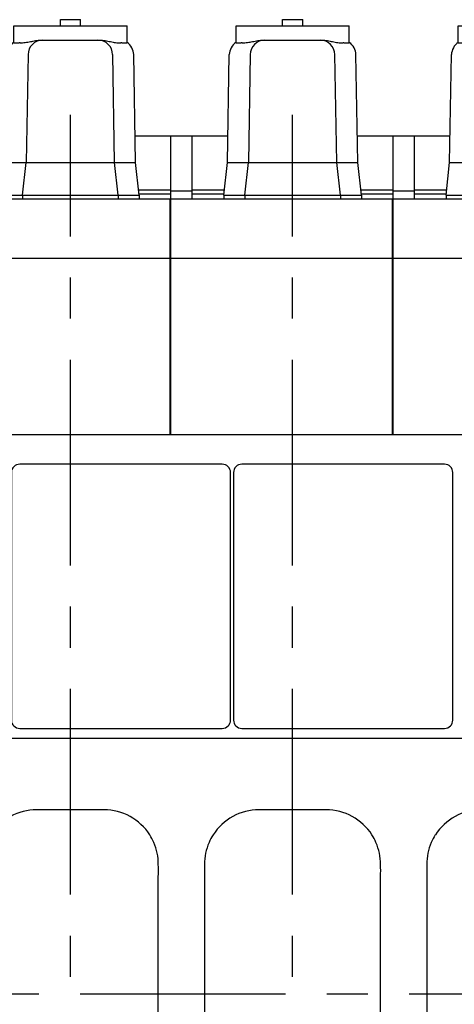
# Model space of a CAD drawing. Header units: millimetres. Extents: x 0 to 1189, y 0 to 841.
# Tile 13 of 117: x 263 to 315, y 149 to 266. Entities that reach past the tile are written whole.
import ezdxf

# ---------------------------------------------------------------- set-up
doc = ezdxf.new("R2010")
doc.units = ezdxf.units.MM
doc.header["$LTSCALE"] = 65.395
doc.linetypes.add('CENTER', pattern=[0.6, 0.375, -0.075, 0.075, -0.075])
for name, color, linetype in [('1907_210700_40_SIMPLE1_T2_X_PBL609', 7, 'CONTINUOUS'), ('1907_210700_40_SIMPLE1_T2_X_PBL652', 7, 'CONTINUOUS'), ('1907_210700_40_SIMPLE1_T2_X_PBL681', 7, 'CONTINUOUS'), ('1907_210700_40_SIMPLE1_X_ABL608', 7, 'CONTINUOUS'), ('1907_210700_40_SIMPLE1_X_ABL651', 7, 'CONTINUOUS'), ('1907_210700_40_SIMPLE1_X_ABL680', 7, 'CONTINUOUS'), ('1907_211000_02_SIMPLE1_T1_X_PBL627', 7, 'CONTINUOUS'), ('1907_211000_02_SIMPLE1_T1_X_PBL678', 7, 'CONTINUOUS'), ('1907_211000_02_SIMPLE1_X_ABL626', 7, 'CONTINUOUS'), ('1907_211000_02_SIMPLE1_X_ABL677', 7, 'CONTINUOUS'), ('1907_722100_95_ABL736', 7, 'CONTINUOUS'), ('1907_722100_95_ABL738', 7, 'CONTINUOUS'), ('1907_722100_95_P01_PBL737', 7, 'CONTINUOUS'), ('1907_722100_95_P01_PBL739', 7, 'CONTINUOUS'), ('1947_000000_IMO-2_SKL_PBL565', 7, 'CONTINUOUS'), ('1947_111100_12_SIMPLE1_T1_X_PBL533', 7, 'CONTINUOUS'), ('1947_111100_12_SIMPLE1_X_ABL532', 7, 'CONTINUOUS'), ('1947_111200_09_SIMPLE1_C_ABL529', 7, 'CONTINUOUS'), ('1947_111200_09_SIMPLE1_T12_C_PBL604', 7, 'CONTINUOUS'), ('1947_111200_09_SIMPLE1_T12_C_PBL620', 7, 'CONTINUOUS'), ('1947_111200_09_SIMPLE1_T12_C_PBL621', 7, 'CONTINUOUS'), ('1947_111200_09_SIMPLE1_T7_C_PBL610', 7, 'CONTINUOUS'), ('1947_111200_09_SIMPLE1_T7_C_PBL653', 7, 'CONTINUOUS'), ('1947_832000_08_SIMPLE1_T5_X_PBL728', 7, 'CONTINUOUS'), ('1947_832000_08_SIMPLE1_T5_X_PBL729', 7, 'CONTINUOUS'), ('1947_832000_08_SIMPLE1_X_ABL727', 7, 'CONTINUOUS'), ('1947_864200_02_ABL551', 7, 'CONTINUOUS'), ('32087_000000_TLKGS_MARKETING_ABL510', 7, 'CONTINUOUS'), ('32087_030000_TLKGS_ABL549', 7, 'CONTINUOUS'), ('32087_030000_TLKGS_V_ABL511', 7, 'CONTINUOUS'), ('32087_100000_TLKGS_V_ABL512', 7, 'CONTINUOUS'), ('32087_111000_01_SIMPLE1_X_ABL531', 7, 'CONTINUOUS'), ('32087_171000_01_SIMPLE1_T2_X_PBL607', 7, 'CONTINUOUS'), ('32087_171000_01_SIMPLE1_T2_X_PBL628', 7, 'CONTINUOUS'), ('32087_171000_01_SIMPLE1_T2_X_PBL679', 7, 'CONTINUOUS'), ('32087_171000_01_SIMPLE1_X_ABL553', 7, 'CONTINUOUS'), ('32087_200000_TLKGS_V_ABL555', 7, 'CONTINUOUS'), ('32087_700000_TLKGS_V_ABL536', 7, 'CONTINUOUS'), ('32087_727000_01_SIMPLE1_T1_X_PBL538', 7, 'CONTINUOUS'), ('32087_727000_01_SIMPLE1_X_ABL537', 7, 'CONTINUOUS'), ('32087_800000_TLKGS_ABL550', 7, 'CONTINUOUS'), ('32087_800000_TLKGS_V_ABL684', 7, 'CONTINUOUS'), ('right_6_VBL509', 7, 'CONTINUOUS')]:
    doc.layers.add(name, color=color, linetype=linetype)

# ---------------------------------------------------------------- blocks, each defined once
blk = doc.blocks.new('1947_111200_09_SIMPLE1_T12_C_PBL604', base_point=(269.49, 153.75))
at = {"layer": '1947_111200_09_SIMPLE1_T12_C_PBL604', "color": 7, "linetype": 'Continuous'}
for p, q in [((273.5, 172), (265.49, 172)), ((259, 165.49), (259.01, 164.01)), ((259.01, 164.01), (259.01, 143.5)), ((279.99, 143.49), (279.99, 164)), ((280, 141.99), (279.99, 143.49)), ((278.97, 138.5), (278.98, 138.51)), ((265.5, 135.5), (273.5, 135.5))]:
    blk.add_line(p, q, dxfattribs=at)
for centre, radius, start, end in [((265.51, 165.48), 6.52, 90.1732, 147.2173), ((273.5, 165.5), 6.5, 32.694, 90), ((265.5, 165.5), 6.5, 156.5056, 180.0668), ((265.44, 165.52), 6.44, 147.2173, 156.5056), ((273.52, 165.58), 6.44, 22.9923, 32.2056), ((273.5, 165.5), 6.49, 359.9828, 23.5645), ((267.89, 164.75), 12.12, 356.489, 3.557), ((224.46, 142.75), 34.55, 358.7753, 1.2482), ((265.5, 142), 6.49, 179.9178, 203.6301), ((273.5, 142), 6.5, 336.5214, 359.9537), ((265.47, 141.92), 6.44, 203.1105, 212.1454), ((273.55, 141.97), 6.43, 327.5209, 336.5982), ((265.5, 142), 6.5, 212.5834, 270.0031), ((273.5, 142), 6.5, 270, 327.37)]:
    blk.add_arc(centre, radius, start, end, dxfattribs=at)
blk = doc.blocks.new('1947_111200_09_SIMPLE1_T7_C_PBL610', base_point=(275.54, 197.45))
at = {"layer": '1947_111200_09_SIMPLE1_T7_C_PBL610', "color": 7, "linetype": 'Continuous'}
for p, q in [((287.61, 213.2), (263.46, 213.2)), ((262.46, 212.2), (262.46, 182.7)), ((288.61, 182.7), (288.61, 212.2)), ((263.46, 181.7), (287.61, 181.7))]:
    blk.add_line(p, q, dxfattribs=at)
for centre, start, end in [((263.46, 212.2), 90, 180), ((287.61, 212.2), 0, 90), ((263.46, 182.7), 180, 270), ((287.61, 182.7), 270, 360)]:
    blk.add_arc(centre, 1, start, end, dxfattribs=at)
blk = doc.blocks.new('1947_111200_09_SIMPLE1_T12_C_PBL620', base_point=(295.99, 153.75))
at = {"layer": '1947_111200_09_SIMPLE1_T12_C_PBL620', "color": 7, "linetype": 'Continuous'}
for p, q in [((300, 172), (291.99, 172)), ((285.5, 165.49), (285.51, 164.01)), ((285.51, 164.01), (285.51, 143.5)), ((306.49, 143.49), (306.49, 164)), ((306.5, 141.99), (306.49, 143.49)), ((305.47, 138.5), (305.48, 138.51)), ((292, 135.5), (300, 135.5))]:
    blk.add_line(p, q, dxfattribs=at)
for centre, radius, start, end in [((292.01, 165.48), 6.52, 90.1732, 147.2173), ((300, 165.5), 6.5, 32.694, 90), ((292, 165.5), 6.5, 156.5056, 180.0668), ((291.94, 165.52), 6.44, 147.2173, 156.5056), ((300.02, 165.58), 6.44, 22.9923, 32.2056), ((300, 165.5), 6.49, 359.9828, 23.5645), ((294.39, 164.75), 12.12, 356.489, 3.557), ((250.96, 142.75), 34.55, 358.7753, 1.2482), ((292, 142), 6.49, 179.9178, 203.6301), ((300, 142), 6.5, 336.5214, 359.9537), ((291.97, 141.92), 6.44, 203.1105, 212.1454), ((300.05, 141.97), 6.43, 327.5209, 336.5982), ((292, 142), 6.5, 212.5834, 270.0031), ((300, 142), 6.5, 270, 327.37)]:
    blk.add_arc(centre, radius, start, end, dxfattribs=at)
blk = doc.blocks.new('1947_111200_09_SIMPLE1_T12_C_PBL621', base_point=(322.49, 153.75))
at = {"layer": '1947_111200_09_SIMPLE1_T12_C_PBL621', "color": 7, "linetype": 'Continuous'}
for p, q in [((326.5, 172), (318.49, 172)), ((312, 165.49), (312.01, 164.01)), ((312.01, 164.01), (312.01, 143.5)), ((332.99, 143.49), (332.99, 164)), ((333, 141.99), (332.99, 143.49)), ((331.97, 138.5), (331.98, 138.51)), ((318.5, 135.5), (326.5, 135.5))]:
    blk.add_line(p, q, dxfattribs=at)
for centre, radius, start, end in [((318.51, 165.48), 6.52, 90.1732, 147.2173), ((326.5, 165.5), 6.5, 32.694, 90), ((318.5, 165.5), 6.5, 156.5056, 180.0668), ((318.44, 165.52), 6.44, 147.2173, 156.5056), ((326.52, 165.58), 6.44, 22.9923, 32.2056), ((326.5, 165.5), 6.49, 359.9828, 23.5645), ((320.89, 164.75), 12.12, 356.489, 3.557), ((277.46, 142.75), 34.55, 358.7753, 1.2482), ((318.5, 142), 6.49, 179.9178, 203.6301), ((326.5, 142), 6.5, 336.5214, 359.9537), ((318.47, 141.92), 6.44, 203.1105, 212.1454), ((326.55, 141.97), 6.43, 327.5209, 336.5982), ((318.5, 142), 6.5, 212.5834, 270.0031), ((326.5, 142), 6.5, 270, 327.37)]:
    blk.add_arc(centre, radius, start, end, dxfattribs=at)
blk = doc.blocks.new('1947_111200_09_SIMPLE1_T7_C_PBL653', base_point=(302.03, 197.45))
at = {"layer": '1947_111200_09_SIMPLE1_T7_C_PBL653', "color": 7, "linetype": 'Continuous'}
for p, q in [((314.11, 213.2), (289.96, 213.2)), ((288.96, 212.2), (288.96, 182.7)), ((315.11, 182.7), (315.11, 212.2)), ((289.96, 181.7), (314.11, 181.7))]:
    blk.add_line(p, q, dxfattribs=at)
for centre, start, end in [((289.96, 212.2), 90, 180), ((314.11, 212.2), 0, 90), ((289.96, 182.7), 180, 270), ((314.11, 182.7), 270, 360)]:
    blk.add_arc(centre, 1, start, end, dxfattribs=at)
blk = doc.blocks.new('1947_111200_09_SIMPLE1_C_ABL529', base_point=(283.9, 174.94))
at = {"layer": '1947_111200_09_SIMPLE1_T12_C_PBL604'}
blk.add_blockref('1947_111200_09_SIMPLE1_T12_C_PBL604', (269.49, 153.75), dxfattribs=at)
at = {"layer": '1947_111200_09_SIMPLE1_T12_C_PBL620'}
blk.add_blockref('1947_111200_09_SIMPLE1_T12_C_PBL620', (295.99, 153.75), dxfattribs=at)
at = {"layer": '1947_111200_09_SIMPLE1_T12_C_PBL621'}
blk.add_blockref('1947_111200_09_SIMPLE1_T12_C_PBL621', (322.49, 153.75), dxfattribs=at)
at = {"layer": '1947_111200_09_SIMPLE1_T7_C_PBL610'}
blk.add_blockref('1947_111200_09_SIMPLE1_T7_C_PBL610', (275.54, 197.45), dxfattribs=at)
at = {"layer": '1947_111200_09_SIMPLE1_T7_C_PBL653'}
blk.add_blockref('1947_111200_09_SIMPLE1_T7_C_PBL653', (302.03, 197.45), dxfattribs=at)
blk = doc.blocks.new('1947_111100_12_SIMPLE1_T1_X_PBL533', base_point=(285.2, 169.62))
at = {"layer": '1947_111100_12_SIMPLE1_T1_X_PBL533', "color": 7, "linetype": 'Continuous'}
for p, q in [((159.4, 216.75), (411, 216.75)), ((407.45, 180.5), (175.35, 180.5))]:
    blk.add_line(p, q, dxfattribs=at)
blk = doc.blocks.new('1947_111100_12_SIMPLE1_X_ABL532', base_point=(285.2, 169.625))
at = {"layer": '1947_111100_12_SIMPLE1_T1_X_PBL533'}
blk.add_blockref('1947_111100_12_SIMPLE1_T1_X_PBL533', (285.2, 169.625), dxfattribs=at)
blk = doc.blocks.new('32087_111000_01_SIMPLE1_X_ABL531', base_point=(285.2, 169.625))
at = {"layer": '1947_111100_12_SIMPLE1_X_ABL532'}
blk.add_blockref('1947_111100_12_SIMPLE1_X_ABL532', (285.2, 169.625), dxfattribs=at)
blk = doc.blocks.new('32087_171000_01_SIMPLE1_T2_X_PBL607', base_point=(268.2, 230.8))
at = {"layer": '32087_171000_01_SIMPLE1_T2_X_PBL607', "color": 7, "linetype": 'Continuous'}
for p, q in [((255, 216.75), (255, 244.85)), ((255, 244.85), (281.4, 244.85)), ((281.4, 216.75), (281.4, 244.85)), ((255, 237.75), (281.4, 237.75))]:
    blk.add_line(p, q, dxfattribs=at)
blk = doc.blocks.new('32087_171000_01_SIMPLE1_T2_X_PBL628', base_point=(294.7, 230.8))
at = {"layer": '32087_171000_01_SIMPLE1_T2_X_PBL628', "color": 7, "linetype": 'Continuous'}
for p, q in [((281.5, 216.75), (281.5, 244.85)), ((281.5, 244.85), (307.9, 244.85)), ((307.9, 216.75), (307.9, 244.85)), ((281.5, 237.75), (307.9, 237.75))]:
    blk.add_line(p, q, dxfattribs=at)
blk = doc.blocks.new('32087_171000_01_SIMPLE1_T2_X_PBL679', base_point=(321.2, 230.8))
at = {"layer": '32087_171000_01_SIMPLE1_T2_X_PBL679', "color": 7, "linetype": 'Continuous'}
for p, q in [((308, 216.75), (308, 244.85)), ((308, 244.85), (334.4, 244.85)), ((334.4, 216.75), (334.4, 244.85)), ((308, 237.75), (334.4, 237.75))]:
    blk.add_line(p, q, dxfattribs=at)
blk = doc.blocks.new('32087_171000_01_SIMPLE1_X_ABL553', base_point=(285.5, 230.8))
at = {"layer": '32087_171000_01_SIMPLE1_T2_X_PBL607'}
blk.add_blockref('32087_171000_01_SIMPLE1_T2_X_PBL607', (268.2, 230.8), dxfattribs=at)
at = {"layer": '32087_171000_01_SIMPLE1_T2_X_PBL628'}
blk.add_blockref('32087_171000_01_SIMPLE1_T2_X_PBL628', (294.7, 230.8), dxfattribs=at)
at = {"layer": '32087_171000_01_SIMPLE1_T2_X_PBL679'}
blk.add_blockref('32087_171000_01_SIMPLE1_T2_X_PBL679', (321.2, 230.8), dxfattribs=at)
blk = doc.blocks.new('32087_100000_TLKGS_V_ABL512', base_point=(297.525, 166.65))
at = {"layer": '1947_111200_09_SIMPLE1_C_ABL529'}
blk.add_blockref('1947_111200_09_SIMPLE1_C_ABL529', (283.9, 174.9375), dxfattribs=at)
at = {"layer": '32087_111000_01_SIMPLE1_X_ABL531'}
blk.add_blockref('32087_111000_01_SIMPLE1_X_ABL531', (285.2, 169.625), dxfattribs=at)
at = {"layer": '32087_171000_01_SIMPLE1_X_ABL553'}
blk.add_blockref('32087_171000_01_SIMPLE1_X_ABL553', (285.5, 230.8), dxfattribs=at)
blk = doc.blocks.new('32087_727000_01_SIMPLE1_T1_X_PBL538', base_point=(315.81, 259.88))
at = {"layer": '32087_727000_01_SIMPLE1_T1_X_PBL538', "color": 7, "linetype": 'Continuous'}
for p, q in [((281.48, 252.3), (277.22, 252.3)), ((281.48, 244.65), (281.48, 252.3)), ((284.02, 252.3), (281.48, 252.3)), ((284.02, 244.85), (284.02, 252.3)), ((288.29, 252.3), (284.02, 252.3)), ((307.98, 252.3), (303.72, 252.3)), ((307.98, 244.65), (307.98, 252.3)), ((310.52, 252.3), (307.98, 252.3)), ((310.52, 244.85), (310.52, 252.3)), ((314.79, 252.3), (310.52, 252.3)), ((281.48, 245.85), (277.63, 245.85)), ((277.68, 245.45), (281.48, 245.45)), ((284.02, 245.77), (281.48, 245.77)), ((287.87, 245.85), (284.02, 245.85)), ((284.02, 245.45), (287.82, 245.45)), ((307.98, 245.85), (304.13, 245.85)), ((304.18, 245.45), (307.98, 245.45)), ((310.52, 245.77), (307.98, 245.77)), ((314.37, 245.85), (310.52, 245.85)), ((310.52, 245.45), (314.32, 245.45))]:
    blk.add_line(p, q, dxfattribs=at)
blk = doc.blocks.new('32087_727000_01_SIMPLE1_X_ABL537', base_point=(315.81, 259.88))
at = {"layer": '32087_727000_01_SIMPLE1_T1_X_PBL538'}
blk.add_blockref('32087_727000_01_SIMPLE1_T1_X_PBL538', (315.81, 259.88), dxfattribs=at)
blk = doc.blocks.new('32087_700000_TLKGS_V_ABL536', base_point=(315.81, 259.88))
at = {"layer": '32087_727000_01_SIMPLE1_X_ABL537'}
blk.add_blockref('32087_727000_01_SIMPLE1_X_ABL537', (315.81, 259.88), dxfattribs=at)
blk = doc.blocks.new('1907_210700_40_SIMPLE1_T2_X_PBL609', base_point=(269.5, 255.52))
at = {"layer": '1907_210700_40_SIMPLE1_T2_X_PBL609', "color": 7, "linetype": 'Continuous'}
for p, q in [((262.75, 263.46), (262.75, 265.45)), ((262.75, 265.45), (276.25, 265.45)), ((268.3, 265.45), (268.3, 266.2)), ((268.3, 266.2), (270.7, 266.2)), ((270.7, 265.45), (270.7, 266.2)), ((276.25, 263.46), (276.25, 265.45)), ((265.96, 263.75), (273.03, 263.75)), ((261.73, 249.15), (261.95, 262.03)), ((264.45, 262.03), (264.23, 249.15)), ((274.77, 249.15), (274.54, 262.03)), ((277.27, 249.15), (277.05, 262.03)), ((261.3, 245.26), (261.73, 249.15)), ((261.73, 249.15), (277.27, 249.15)), ((263.8, 245.26), (264.23, 249.15)), ((275.2, 245.26), (274.77, 249.15)), ((277.7, 245.26), (277.27, 249.15)), ((261.3, 245.26), (261.3, 244.85)), ((261.3, 245.26), (277.7, 245.26)), ((263.8, 245.26), (263.8, 244.85)), ((275.2, 245.26), (275.2, 244.85)), ((277.7, 245.26), (277.7, 244.85))]:
    blk.add_line(p, q, dxfattribs=at)
for centre, radius, start, end in [((263.7, 262), 1.75, 123.0888, 179.0157), ((263.44, 261.86), 1.58, 87.9538, 92.3666), ((266.2, 262), 1.75, 90, 179.0171), ((272.79, 262), 1.75, 0.9983, 90), ((275.58, 261.88), 1.55, 88.2837, 92.2195), ((275.3, 262), 1.75, 0.9577, 57.1454)]:
    blk.add_arc(centre, radius, start, end, dxfattribs=at)
for points, knots in [([(262.75, 263.46), (262.75, 263.46), (262.77, 263.45), (262.8, 263.44), (262.85, 263.44), (262.96, 263.44), (263.13, 263.44), (263.29, 263.44), (263.37, 263.44)], [0, 0, 0, 0, 0.021989, 0.073859, 0.157732, 0.272737, 0.588445, 1, 1, 1, 1]), ([(263.49, 263.44), (263.7, 263.44), (264.12, 263.46), (264.73, 263.58), (265.34, 263.71), (265.76, 263.75), (265.96, 263.75)], [0, 0, 0, 0, 0.249411, 0.499844, 0.750407, 1, 1, 1, 1]), ([(273.03, 263.75), (273.24, 263.75), (273.66, 263.71), (274.27, 263.58), (274.89, 263.45), (275.31, 263.43), (275.52, 263.43)], [0, 0, 0, 0, 0.249571, 0.500167, 0.75063, 1, 1, 1, 1]), ([(275.63, 263.43), (275.71, 263.43), (275.87, 263.43), (276.04, 263.43), (276.15, 263.44), (276.2, 263.44), (276.23, 263.45), (276.25, 263.46), (276.25, 263.46)], [0, 0, 0, 0, 0.410589, 0.7256, 0.840451, 0.924384, 0.976675, 1, 1, 1, 1])]:
    blk.add_open_spline(points, degree=3, knots=knots, dxfattribs=at)
blk = doc.blocks.new('1907_210700_40_SIMPLE1_X_ABL608', base_point=(269.5, 255.52))
at = {"layer": '1907_210700_40_SIMPLE1_T2_X_PBL609'}
blk.add_blockref('1907_210700_40_SIMPLE1_T2_X_PBL609', (269.5, 255.52), dxfattribs=at)
blk = doc.blocks.new('1907_211000_02_SIMPLE1_T1_X_PBL627', base_point=(281.45, 237.43))
at = {"layer": '1907_211000_02_SIMPLE1_T1_X_PBL627', "color": 7, "linetype": 'Continuous'}
for p, q in [((281.4, 244.65), (281.5, 244.65)), ((281.4, 244.05), (281.47, 244.05)), ((281.47, 230.2), (281.47, 244.05)), ((281.5, 230.2), (281.4, 230.2))]:
    blk.add_line(p, q, dxfattribs=at)
blk = doc.blocks.new('1907_211000_02_SIMPLE1_X_ABL626', base_point=(281.45, 237.425))
at = {"layer": '1907_211000_02_SIMPLE1_T1_X_PBL627'}
blk.add_blockref('1907_211000_02_SIMPLE1_T1_X_PBL627', (281.45, 237.425), dxfattribs=at)
blk = doc.blocks.new('1907_210700_40_SIMPLE1_T2_X_PBL652', base_point=(296, 255.52))
at = {"layer": '1907_210700_40_SIMPLE1_T2_X_PBL652', "color": 7, "linetype": 'Continuous'}
for p, q in [((289.25, 263.46), (289.25, 265.45)), ((289.25, 265.45), (302.75, 265.45)), ((294.8, 265.45), (294.8, 266.2)), ((294.8, 266.2), (297.2, 266.2)), ((297.2, 265.45), (297.2, 266.2)), ((302.75, 263.46), (302.75, 265.45)), ((292.46, 263.75), (299.53, 263.75)), ((288.23, 249.15), (288.45, 262.03)), ((290.95, 262.03), (290.73, 249.15)), ((301.27, 249.15), (301.04, 262.03)), ((303.77, 249.15), (303.55, 262.03)), ((287.8, 245.26), (288.23, 249.15)), ((288.23, 249.15), (303.77, 249.15)), ((290.3, 245.26), (290.73, 249.15)), ((301.7, 245.26), (301.27, 249.15)), ((304.2, 245.26), (303.77, 249.15)), ((287.8, 245.26), (287.8, 244.85)), ((287.8, 245.26), (304.2, 245.26)), ((290.3, 245.26), (290.3, 244.85)), ((301.7, 245.26), (301.7, 244.85)), ((304.2, 245.26), (304.2, 244.85))]:
    blk.add_line(p, q, dxfattribs=at)
for centre, radius, start, end in [((290.2, 262), 1.75, 123.0888, 179.0157), ((289.94, 261.86), 1.58, 87.9538, 92.3666), ((292.7, 262), 1.75, 90, 179.0171), ((299.29, 262), 1.75, 0.9983, 90), ((302.08, 261.88), 1.55, 88.2837, 92.2195), ((301.8, 262), 1.75, 0.9577, 57.1454)]:
    blk.add_arc(centre, radius, start, end, dxfattribs=at)
for points, knots in [([(289.25, 263.46), (289.25, 263.46), (289.27, 263.45), (289.3, 263.44), (289.35, 263.44), (289.46, 263.44), (289.63, 263.44), (289.79, 263.44), (289.87, 263.44)], [0, 0, 0, 0, 0.021989, 0.073859, 0.157732, 0.272737, 0.588445, 1, 1, 1, 1]), ([(289.99, 263.44), (290.2, 263.44), (290.62, 263.46), (291.23, 263.58), (291.84, 263.71), (292.26, 263.75), (292.46, 263.75)], [0, 0, 0, 0, 0.249411, 0.499844, 0.750407, 1, 1, 1, 1]), ([(299.53, 263.75), (299.74, 263.75), (300.16, 263.71), (300.77, 263.58), (301.39, 263.45), (301.81, 263.43), (302.02, 263.43)], [0, 0, 0, 0, 0.249571, 0.500167, 0.75063, 1, 1, 1, 1]), ([(302.13, 263.43), (302.21, 263.43), (302.37, 263.43), (302.54, 263.43), (302.65, 263.44), (302.7, 263.44), (302.73, 263.45), (302.75, 263.46), (302.75, 263.46)], [0, 0, 0, 0, 0.410589, 0.7256, 0.840451, 0.924384, 0.976675, 1, 1, 1, 1])]:
    blk.add_open_spline(points, degree=3, knots=knots, dxfattribs=at)
blk = doc.blocks.new('1907_210700_40_SIMPLE1_X_ABL651', base_point=(296, 255.52))
at = {"layer": '1907_210700_40_SIMPLE1_T2_X_PBL652'}
blk.add_blockref('1907_210700_40_SIMPLE1_T2_X_PBL652', (296, 255.52), dxfattribs=at)
blk = doc.blocks.new('1907_211000_02_SIMPLE1_T1_X_PBL678', base_point=(307.95, 237.43))
at = {"layer": '1907_211000_02_SIMPLE1_T1_X_PBL678', "color": 7, "linetype": 'Continuous'}
for p, q in [((307.9, 244.65), (308, 244.65)), ((307.9, 244.05), (307.97, 244.05)), ((307.97, 230.2), (307.97, 244.05)), ((308, 230.2), (307.9, 230.2))]:
    blk.add_line(p, q, dxfattribs=at)
blk = doc.blocks.new('1907_211000_02_SIMPLE1_X_ABL677', base_point=(307.95, 237.425))
at = {"layer": '1907_211000_02_SIMPLE1_T1_X_PBL678'}
blk.add_blockref('1907_211000_02_SIMPLE1_T1_X_PBL678', (307.95, 237.425), dxfattribs=at)
blk = doc.blocks.new('1907_210700_40_SIMPLE1_T2_X_PBL681', base_point=(322.5, 255.52))
at = {"layer": '1907_210700_40_SIMPLE1_T2_X_PBL681', "color": 7, "linetype": 'Continuous'}
for p, q in [((315.75, 263.46), (315.75, 265.45)), ((315.75, 265.45), (329.25, 265.45)), ((321.3, 265.45), (321.3, 266.2)), ((321.3, 266.2), (323.7, 266.2)), ((323.7, 265.45), (323.7, 266.2)), ((329.25, 263.46), (329.25, 265.45)), ((318.96, 263.75), (326.03, 263.75)), ((314.73, 249.15), (314.95, 262.03)), ((317.45, 262.03), (317.23, 249.15)), ((327.77, 249.15), (327.54, 262.03)), ((330.27, 249.15), (330.05, 262.03)), ((314.3, 245.26), (314.73, 249.15)), ((314.73, 249.15), (330.27, 249.15)), ((316.8, 245.26), (317.23, 249.15)), ((328.2, 245.26), (327.77, 249.15)), ((330.7, 245.26), (330.27, 249.15)), ((314.3, 245.26), (314.3, 244.85)), ((314.3, 245.26), (330.7, 245.26)), ((316.8, 245.26), (316.8, 244.85)), ((328.2, 245.26), (328.2, 244.85)), ((330.7, 245.26), (330.7, 244.85))]:
    blk.add_line(p, q, dxfattribs=at)
for centre, radius, start, end in [((316.7, 262), 1.75, 123.0888, 179.0157), ((316.44, 261.86), 1.58, 87.9538, 92.3666), ((319.2, 262), 1.75, 90, 179.0171), ((325.79, 262), 1.75, 0.9983, 90), ((328.58, 261.88), 1.55, 88.2837, 92.2195), ((328.3, 262), 1.75, 0.9577, 57.1454)]:
    blk.add_arc(centre, radius, start, end, dxfattribs=at)
for points, knots in [([(315.75, 263.46), (315.75, 263.46), (315.77, 263.45), (315.8, 263.44), (315.85, 263.44), (315.96, 263.44), (316.13, 263.44), (316.29, 263.44), (316.37, 263.44)], [0, 0, 0, 0, 0.021989, 0.073859, 0.157732, 0.272737, 0.588445, 1, 1, 1, 1]), ([(316.49, 263.44), (316.7, 263.44), (317.12, 263.46), (317.73, 263.58), (318.34, 263.71), (318.76, 263.75), (318.96, 263.75)], [0, 0, 0, 0, 0.249411, 0.499844, 0.750407, 1, 1, 1, 1]), ([(326.03, 263.75), (326.24, 263.75), (326.66, 263.71), (327.27, 263.58), (327.89, 263.45), (328.31, 263.43), (328.52, 263.43)], [0, 0, 0, 0, 0.249571, 0.500167, 0.75063, 1, 1, 1, 1]), ([(328.63, 263.43), (328.71, 263.43), (328.87, 263.43), (329.04, 263.43), (329.15, 263.44), (329.2, 263.44), (329.23, 263.45), (329.25, 263.46), (329.25, 263.46)], [0, 0, 0, 0, 0.410589, 0.7256, 0.840451, 0.924384, 0.976675, 1, 1, 1, 1])]:
    blk.add_open_spline(points, degree=3, knots=knots, dxfattribs=at)
blk = doc.blocks.new('1907_210700_40_SIMPLE1_X_ABL680', base_point=(322.5, 255.52))
at = {"layer": '1907_210700_40_SIMPLE1_T2_X_PBL681'}
blk.add_blockref('1907_210700_40_SIMPLE1_T2_X_PBL681', (322.5, 255.52), dxfattribs=at)
blk = doc.blocks.new('32087_200000_TLKGS_V_ABL555', base_point=(282.75, 248.2))
at = {"layer": '1907_210700_40_SIMPLE1_X_ABL608'}
blk.add_blockref('1907_210700_40_SIMPLE1_X_ABL608', (269.5, 255.52), dxfattribs=at)
at = {"layer": '1907_210700_40_SIMPLE1_X_ABL651'}
blk.add_blockref('1907_210700_40_SIMPLE1_X_ABL651', (296, 255.52), dxfattribs=at)
at = {"layer": '1907_210700_40_SIMPLE1_X_ABL680'}
blk.add_blockref('1907_210700_40_SIMPLE1_X_ABL680', (322.5, 255.52), dxfattribs=at)
at = {"layer": '1907_211000_02_SIMPLE1_X_ABL626'}
blk.add_blockref('1907_211000_02_SIMPLE1_X_ABL626', (281.45, 237.43), dxfattribs=at)
at = {"layer": '1907_211000_02_SIMPLE1_X_ABL677'}
blk.add_blockref('1907_211000_02_SIMPLE1_X_ABL677', (307.95, 237.43), dxfattribs=at)
blk = doc.blocks.new('1947_832000_08_SIMPLE1_T5_X_PBL728', base_point=(281.45, 220.25))
at = {"layer": '1947_832000_08_SIMPLE1_T5_X_PBL728', "color": 7, "linetype": 'Continuous'}
for p, q in [((281.5, 222.5), (281.4, 222.5)), ((308, 222.5), (307.9, 222.5)), ((281.5, 218), (281.4, 218)), ((308, 218), (307.9, 218))]:
    blk.add_line(p, q, dxfattribs=at)
blk = doc.blocks.new('1947_832000_08_SIMPLE1_T5_X_PBL729', base_point=(281.45, 227))
at = {"layer": '1947_832000_08_SIMPLE1_T5_X_PBL729', "color": 7, "linetype": 'Continuous'}
for p, q in [((281.5, 229.25), (281.4, 229.25)), ((308, 229.25), (307.9, 229.25)), ((281.5, 224.75), (281.4, 224.75)), ((308, 224.75), (307.9, 224.75))]:
    blk.add_line(p, q, dxfattribs=at)
blk = doc.blocks.new('1947_832000_08_SIMPLE1_X_ABL727', base_point=(281.45, 223.63))
at = {"layer": '1947_832000_08_SIMPLE1_T5_X_PBL728'}
blk.add_blockref('1947_832000_08_SIMPLE1_T5_X_PBL728', (281.45, 220.25), dxfattribs=at)
at = {"layer": '1947_832000_08_SIMPLE1_T5_X_PBL729'}
blk.add_blockref('1947_832000_08_SIMPLE1_T5_X_PBL729', (281.45, 227), dxfattribs=at)
blk = doc.blocks.new('32087_800000_TLKGS_V_ABL684', base_point=(322.75, 202.3))
at = {"layer": '1947_832000_08_SIMPLE1_X_ABL727'}
blk.add_blockref('1947_832000_08_SIMPLE1_X_ABL727', (281.45, 223.63), dxfattribs=at)
blk = doc.blocks.new('32087_030000_TLKGS_V_ABL511', base_point=(315.81, 189.93))
at = {"layer": '32087_100000_TLKGS_V_ABL512'}
blk.add_blockref('32087_100000_TLKGS_V_ABL512', (297.52, 166.65), dxfattribs=at)
at = {"layer": '32087_200000_TLKGS_V_ABL555'}
blk.add_blockref('32087_200000_TLKGS_V_ABL555', (282.75, 248.2), dxfattribs=at)
at = {"layer": '32087_700000_TLKGS_V_ABL536'}
blk.add_blockref('32087_700000_TLKGS_V_ABL536', (315.81, 259.88), dxfattribs=at)
at = {"layer": '32087_800000_TLKGS_V_ABL684'}
blk.add_blockref('32087_800000_TLKGS_V_ABL684', (322.75, 202.3), dxfattribs=at)
blk = doc.blocks.new('1907_722100_95_P01_PBL737', base_point=(281.45, 230.2))
at = {"layer": '1907_722100_95_P01_PBL737', "color": 7, "linetype": 'Continuous'}
blk.add_line((281.4, 230.2), (281.5, 230.2), dxfattribs=at)
blk = doc.blocks.new('1907_722100_95_ABL736', base_point=(281.45, 230.2))
at = {"layer": '1907_722100_95_P01_PBL737'}
blk.add_blockref('1907_722100_95_P01_PBL737', (281.45, 230.2), dxfattribs=at)
blk = doc.blocks.new('1907_722100_95_P01_PBL739', base_point=(307.95, 230.2))
at = {"layer": '1907_722100_95_P01_PBL739', "color": 7, "linetype": 'Continuous'}
blk.add_line((307.9, 230.2), (308, 230.2), dxfattribs=at)
blk = doc.blocks.new('1907_722100_95_ABL738', base_point=(307.95, 230.2))
at = {"layer": '1907_722100_95_P01_PBL739'}
blk.add_blockref('1907_722100_95_P01_PBL739', (307.95, 230.2), dxfattribs=at)
blk = doc.blocks.new('1947_864200_02_ABL551', base_point=(266.49, 230.14))
at = {"layer": '1907_722100_95_ABL736'}
blk.add_blockref('1907_722100_95_ABL736', (281.45, 230.2), dxfattribs=at)
at = {"layer": '1907_722100_95_ABL738'}
blk.add_blockref('1907_722100_95_ABL738', (307.95, 230.2), dxfattribs=at)
blk = doc.blocks.new('32087_800000_TLKGS_ABL550', base_point=(266.4875, 230.1375))
at = {"layer": '1947_864200_02_ABL551'}
blk.add_blockref('1947_864200_02_ABL551', (266.4875, 230.1375), dxfattribs=at)
blk = doc.blocks.new('32087_030000_TLKGS_ABL549', base_point=(266.4875, 230.1375))
at = {"layer": '32087_800000_TLKGS_ABL550'}
blk.add_blockref('32087_800000_TLKGS_ABL550', (266.4875, 230.1375), dxfattribs=at)
blk = doc.blocks.new('32087_000000_TLKGS_MARKETING_ABL510', base_point=(314.99, 189.93))
at = {"layer": '32087_030000_TLKGS_ABL549'}
blk.add_blockref('32087_030000_TLKGS_ABL549', (266.49, 230.14), dxfattribs=at)
at = {"layer": '32087_030000_TLKGS_V_ABL511'}
blk.add_blockref('32087_030000_TLKGS_V_ABL511', (315.81, 189.93), dxfattribs=at)
blk = doc.blocks.new('1947_000000_IMO-2_SKL_PBL565', base_point=(280.3, 181.13))
at = {"layer": '1947_000000_IMO-2_SKL_PBL565', "color": 2, "linetype": 'CENTER'}
for p, q in [((269.5, 122.65), (269.5, 254.85)), ((296, 122.65), (296, 254.85)), ((412.88, 150), (147.73, 150))]:
    blk.add_line(p, q, dxfattribs=at)
blk = doc.blocks.new('RIGHT_6_VBL509', base_point=(322.71, 200.32))
at = {"layer": '1947_000000_IMO-2_SKL_PBL565'}
blk.add_blockref('1947_000000_IMO-2_SKL_PBL565', (280.3, 181.13), dxfattribs=at)
at = {"layer": '32087_000000_TLKGS_MARKETING_ABL510'}
blk.add_blockref('32087_000000_TLKGS_MARKETING_ABL510', (314.99, 189.93), dxfattribs=at)

msp = doc.modelspace()

# ---------------------------------------------------------------- block references
at = {"layer": 'right_6_VBL509'}
msp.add_blockref('RIGHT_6_VBL509', (322.70686, 200.325), dxfattribs=at)

doc.saveas('drawing.dxf')
